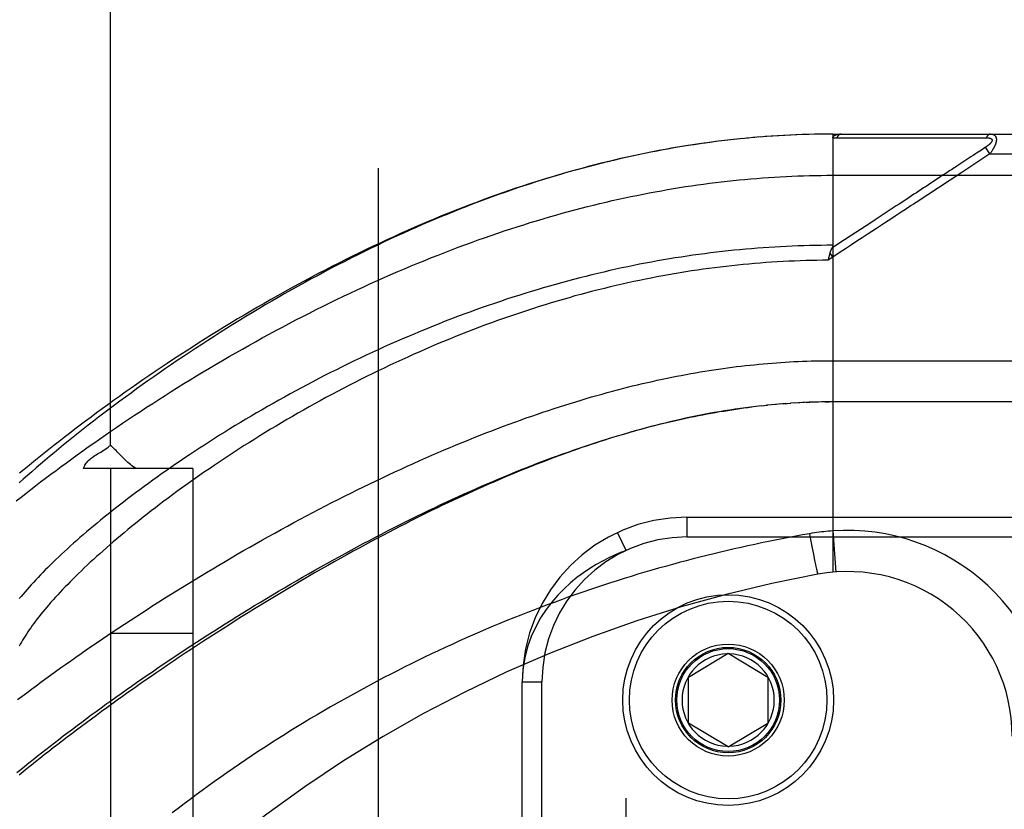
# Model space of a CAD drawing. Header units: inches. Extents: x 0 to 193, y 0 to 125.
# Tile 212 of 256: x 86.56 to 88.06, y 86.62 to 87.82. Entities that reach past the tile are written whole.
import ezdxf

# ---------------------------------------------------------------- set-up
doc = ezdxf.new("R2010")
doc.units = ezdxf.units.IN
doc.header["$LTSCALE"] = 10.635988
doc.header["$MEASUREMENT"] = 0
doc.linetypes.add('HIDDEN', pattern=[0.2, 0.1, -0.1])
for name, color, linetype in [('DEFAULT_2', 8, 'HIDDEN'), ('RIGHTHAND_DOOR_ASSEMBLY', 7, 'CONTINUOUS'), ('SUBPANEL', 7, 'CONTINUOUS')]:
    doc.layers.add(name, color=color, linetype=linetype)

msp = doc.modelspace()

# ---------------------------------------------------------------- linework, layer by layer
at = {"layer": 'DEFAULT_2', "color": 8, "linetype": 'HIDDEN'}
msp.add_line((87.1084, 89.7177), (87.1084, 32.6137), dxfattribs=at)
at = {"layer": 'RIGHTHAND_DOOR_ASSEMBLY', "color": 8, "linetype": 'HIDDEN'}
for p, q in [((87.6153, 87.6298), (87.6012, 87.6279)), ((87.6246, 87.631), (87.6107, 87.6292)), ((87.6338, 87.6321), (87.6201, 87.6305)), ((87.643, 87.6332), (87.6296, 87.6316)), ((87.6522, 87.6342), (87.639, 87.6328)), ((87.6614, 87.6351), (87.6485, 87.6338)), ((87.6705, 87.636), (87.6579, 87.6348)), ((87.6797, 87.6368), (87.6673, 87.6357)), ((87.6888, 87.6376), (87.6767, 87.6366)), ((87.698, 87.6383), (87.6861, 87.6374)), ((87.7071, 87.6389), (87.6954, 87.6381)), ((87.7162, 87.6395), (87.7048, 87.6388)), ((87.7253, 87.64), (87.7142, 87.6394)), ((87.7345, 87.6404), (87.7235, 87.6399)), ((87.7436, 87.6408), (87.7329, 87.6404)), ((87.7527, 87.6412), (87.7422, 87.6408)), ((87.7618, 87.6414), (87.7515, 87.6411)), ((87.7709, 87.6416), (87.7609, 87.6414)), ((87.7799, 87.6418), (87.7702, 87.6416)), ((87.789, 87.6419), (87.7795, 87.6418)), ((87.7981, 87.6419), (87.7889, 87.6419)), ((87.7981, 87.6419), (88.6719, 87.6419)), ((87.7981, 87.6419), (87.7981, 86.9772)), ((87.8041, 87.6362), (87.8282, 87.6362)), ((87.9968, 87.6363), (88.0005, 87.6363)), ((88.0005, 87.6363), (88.0039, 87.6363)), ((88.0039, 87.6363), (88.0071, 87.6363)), ((88.0071, 87.6363), (88.0118, 87.6363)), ((88.0118, 87.6363), (88.0148, 87.6364)), ((88.0148, 87.6364), (88.031, 87.6364)), ((87.6061, 87.6286), (87.5917, 87.6265)), ((88.0211, 87.6162), (88.016, 87.6128)), ((88.0236, 87.6178), (88.0211, 87.6162)), ((88.0298, 87.6219), (88.0236, 87.6178)), ((88.0364, 87.6119), (88.0298, 87.6219)), ((88.0075, 87.6073), (87.9861, 87.5932)), ((88.0364, 87.6119), (87.9938, 87.5838)), ((88.0112, 87.6097), (88.0075, 87.6073)), ((88.0364, 87.6119), (88.7019, 87.6119)), ((87.7981, 87.5794), (88.7019, 87.5794)), ((87.9598, 87.576), (87.9467, 87.5673)), ((87.8161, 87.4815), (87.7969, 87.4689)), ((87.7981, 87.4551), (87.7913, 87.4506)), ((87.7913, 87.4506), (87.792, 87.4537)), ((87.792, 87.4537), (87.7923, 87.4549)), ((87.7923, 87.4549), (87.7926, 87.4561)), ((87.7981, 87.4551), (87.794, 87.4614)), ((87.7916, 87.2981), (88.7019, 87.2982)), ((87.6899, 87.2297), (87.6814, 87.2287)), ((87.6874, 87.2294), (87.6933, 87.2301)), ((87.6899, 87.2297), (87.6993, 87.2307)), ((87.7197, 87.2325), (87.7111, 87.2318)), ((87.7268, 87.233), (87.717, 87.2323)), ((87.7228, 87.2328), (87.7287, 87.2332)), ((87.7268, 87.233), (87.7345, 87.2336)), ((87.7408, 87.234), (87.7338, 87.2335)), ((87.7479, 87.2344), (87.7404, 87.2339)), ((87.755, 87.2347), (87.7462, 87.2343)), ((87.7578, 87.2348), (87.7635, 87.235)), ((87.7766, 87.2354), (87.7693, 87.2352)), ((87.7838, 87.2355), (87.7751, 87.2354)), ((87.7866, 87.2356), (87.7924, 87.2356)), ((88.6719, 87.2356), (87.7981, 87.2356)), ((87.5769, 87.0607), (88.7031, 87.0607)), ((87.5769, 87.0607), (87.5769, 87.0307)), ((87.7628, 87.0356), (87.7649, 87.0244)), ((87.7981, 87.0399), (87.8026, 86.9775)), ((87.5769, 87.0307), (88.7331, 87.0307)), ((87.7649, 87.0244), (87.7669, 87.0136)), ((87.4844, 85.571), (87.4844, 87.0103)), ((87.7669, 87.0136), (87.7687, 87.0044)), ((87.7687, 87.0044), (87.77, 86.9979)), ((87.77, 86.9979), (87.771, 86.9928)), ((87.771, 86.9928), (87.7718, 86.9889)), ((87.7718, 86.9889), (87.7724, 86.9861)), ((87.7724, 86.9861), (87.773, 86.9836)), ((87.773, 86.9836), (87.7734, 86.9819)), ((87.7734, 86.9819), (87.7737, 86.9803)), ((87.7737, 86.9803), (87.774, 86.9794)), ((87.774, 86.9794), (87.7742, 86.9785)), ((87.7742, 86.9785), (87.7744, 86.9777)), ((87.7744, 86.9777), (87.7746, 86.977)), ((87.5794, 86.8182), (87.6394, 86.8542)), ((87.6394, 86.8542), (87.6994, 86.8182)), ((87.3269, 86.8107), (87.3569, 86.8107)), ((87.3269, 85.7707), (87.3269, 86.8107)), ((87.3569, 85.7707), (87.3569, 86.8107)), ((87.5794, 86.7482), (87.5794, 86.8182)), ((87.6994, 86.8182), (87.6994, 86.7482)), ((87.6394, 86.7121), (87.5794, 86.7482)), ((87.6394, 86.7121), (87.6994, 86.7482))]:
    msp.add_line(p, q, dxfattribs=at)
for points in [[(87.7981, 87.6361), (87.7981, 87.6362), (87.7981, 87.6364), (87.7981, 87.6365), (87.7982, 87.6367), (87.7982, 87.6368), (87.7982, 87.637), (87.7983, 87.6371), (87.7983, 87.6373), (87.7984, 87.6374), (87.7984, 87.6375), (87.7985, 87.6377), (87.7986, 87.6378), (87.7986, 87.6379), (87.7987, 87.6381), (87.7988, 87.6382), (87.7989, 87.6383), (87.799, 87.6385), (87.7991, 87.6386), (87.7992, 87.6387), (87.7993, 87.6388), (87.7995, 87.639), (87.7996, 87.6391), (87.7997, 87.6392), (87.7999, 87.6393), (87.8, 87.6394), (87.8002, 87.6395), (87.8004, 87.6397), (87.8006, 87.6398), (87.8007, 87.6399), (87.8009, 87.64), (87.8012, 87.6401), (87.8014, 87.6402), (87.8016, 87.6403), (87.8018, 87.6404), (87.8021, 87.6405), (87.8024, 87.6406), (87.8026, 87.6407), (87.8029, 87.6408), (87.8032, 87.6409), (87.8035, 87.641), (87.8039, 87.6411), (87.8042, 87.6412), (87.8046, 87.6413), (87.805, 87.6414), (87.8053, 87.6414), (87.8058, 87.6415), (87.8062, 87.6416), (87.8066, 87.6416), (87.8071, 87.6417), (87.8076, 87.6417), (87.8081, 87.6418), (87.8086, 87.6418), (87.8091, 87.6419), (87.8097, 87.6419), (87.8102, 87.6419), (87.8108, 87.6419)], [(87.7981, 87.6361), (87.7991, 87.6361), (87.8001, 87.6362), (87.8011, 87.6362), (87.8021, 87.6362), (87.8031, 87.6362), (87.8041, 87.6362)], [(87.8108, 87.6419), (87.8106, 87.6419), (87.8104, 87.6419), (87.8102, 87.6419), (87.8099, 87.6418), (87.8097, 87.6418), (87.8095, 87.6417), (87.8093, 87.6416), (87.809, 87.6416), (87.8088, 87.6415), (87.8086, 87.6414), (87.8084, 87.6413), (87.8082, 87.6412), (87.808, 87.641), (87.8077, 87.6409), (87.8075, 87.6407), (87.8073, 87.6406), (87.8071, 87.6404), (87.8069, 87.6402), (87.8067, 87.64), (87.8065, 87.6399), (87.8063, 87.6396), (87.8061, 87.6394), (87.8059, 87.6392), (87.8058, 87.639), (87.8056, 87.6387), (87.8054, 87.6385), (87.8052, 87.6382), (87.8051, 87.638), (87.8049, 87.6377), (87.8047, 87.6374), (87.8046, 87.6371), (87.8044, 87.6368), (87.8043, 87.6365), (87.8041, 87.6362)], [(87.8282, 87.6362), (87.8335, 87.6362), (87.8387, 87.6362), (87.8437, 87.6362), (87.8486, 87.6362), (87.8534, 87.6362), (87.8582, 87.6362), (87.8628, 87.6362), (87.8672, 87.6362), (87.8715, 87.6362), (87.8756, 87.6362), (87.8795, 87.6362), (87.8834, 87.6362), (87.8873, 87.6362), (87.891, 87.6362), (87.8948, 87.6363), (87.8986, 87.6363), (87.9101, 87.6363)], [(87.9101, 87.6363), (87.9138, 87.6363), (87.9175, 87.6363), (87.921, 87.6363), (87.9244, 87.6363), (87.9277, 87.6363), (87.9308, 87.6363), (87.9393, 87.6363)], [(87.9393, 87.6363), (87.942, 87.6363), (87.9446, 87.6363), (87.9472, 87.6363), (87.9498, 87.6363), (87.9524, 87.6363), (87.9575, 87.6363)], [(87.9575, 87.6363), (87.9601, 87.6363), (87.9626, 87.6363), (87.9678, 87.6363)], [(87.9678, 87.6363), (87.9704, 87.6363), (87.973, 87.6363), (87.9756, 87.6363), (87.9905, 87.6363)], [(87.9905, 87.6363), (87.9927, 87.6363), (87.9968, 87.6363)], [(88.031, 87.6364), (88.0314, 87.6364), (88.0319, 87.6364), (88.0323, 87.6364), (88.0327, 87.6364), (88.033, 87.6364), (88.0334, 87.6363), (88.0337, 87.6363), (88.034, 87.6363), (88.0343, 87.6362), (88.0346, 87.6362), (88.0349, 87.6361), (88.0352, 87.6361), (88.0355, 87.636), (88.0357, 87.636), (88.0359, 87.6359), (88.0362, 87.6359), (88.0364, 87.6358), (88.0366, 87.6358), (88.0368, 87.6357), (88.037, 87.6356), (88.0372, 87.6356), (88.0373, 87.6355), (88.0375, 87.6354), (88.0377, 87.6353), (88.0378, 87.6353), (88.038, 87.6352), (88.0381, 87.6351), (88.0382, 87.635), (88.0384, 87.6349), (88.0385, 87.6349), (88.0386, 87.6348), (88.0387, 87.6347), (88.0388, 87.6346), (88.0389, 87.6345), (88.039, 87.6344), (88.0391, 87.6343), (88.0392, 87.6342), (88.0392, 87.6341), (88.0393, 87.634), (88.0394, 87.6339), (88.0394, 87.6338), (88.0395, 87.6337), (88.0395, 87.6336), (88.0396, 87.6335), (88.0396, 87.6334), (88.0396, 87.6333), (88.0397, 87.6331), (88.0397, 87.633), (88.0397, 87.6329), (88.0397, 87.6328), (88.0397, 87.6327), (88.0397, 87.6325), (88.0397, 87.6324), (88.0397, 87.6323), (88.0397, 87.6321), (88.0397, 87.632), (88.0397, 87.6319), (88.0396, 87.6317), (88.0396, 87.6316), (88.0396, 87.6314), (88.0395, 87.6313), (88.0395, 87.6312), (88.0394, 87.631), (88.0393, 87.6309), (88.0393, 87.6307), (88.0392, 87.6305), (88.0391, 87.6304), (88.039, 87.6302), (88.0389, 87.6301), (88.0388, 87.6299), (88.0387, 87.6297), (88.0386, 87.6296), (88.0385, 87.6294), (88.0383, 87.6292), (88.0382, 87.629), (88.0381, 87.6288), (88.0379, 87.6287), (88.0378, 87.6285), (88.0376, 87.6283), (88.0374, 87.6281), (88.0372, 87.6279), (88.0371, 87.6277), (88.0369, 87.6275), (88.0367, 87.6273), (88.0364, 87.6271), (88.0362, 87.6268), (88.036, 87.6266), (88.0357, 87.6264), (88.0355, 87.6262), (88.0352, 87.6259), (88.0349, 87.6257), (88.0346, 87.6254), (88.0343, 87.6252), (88.034, 87.6249), (88.0337, 87.6246), (88.0333, 87.6244), (88.0329, 87.6241), (88.0325, 87.6238), (88.0321, 87.6235), (88.0317, 87.6232), (88.0313, 87.6229), (88.0308, 87.6226), (88.0303, 87.6222), (88.0298, 87.6219)], [(88.0376, 87.6419), (88.0374, 87.6419), (88.0372, 87.6419), (88.037, 87.6419), (88.0367, 87.6418), (88.0365, 87.6418), (88.0363, 87.6417), (88.0361, 87.6417), (88.0359, 87.6416), (88.0356, 87.6415), (88.0354, 87.6414), (88.0352, 87.6413), (88.035, 87.6412), (88.0348, 87.6411), (88.0346, 87.6409), (88.0344, 87.6408), (88.0342, 87.6406), (88.034, 87.6405), (88.0338, 87.6403), (88.0336, 87.6401), (88.0334, 87.6399), (88.0332, 87.6397), (88.033, 87.6395), (88.0328, 87.6393), (88.0326, 87.6391), (88.0324, 87.6388), (88.0323, 87.6386), (88.0321, 87.6384), (88.0319, 87.6381), (88.0318, 87.6378), (88.0316, 87.6376), (88.0314, 87.6373), (88.0313, 87.637), (88.0311, 87.6367), (88.031, 87.6364)], [(88.0376, 87.6419), (88.0381, 87.6419), (88.0385, 87.6419), (88.0389, 87.6418), (88.0393, 87.6418), (88.0396, 87.6418), (88.04, 87.6417), (88.0403, 87.6416), (88.0407, 87.6415), (88.041, 87.6415), (88.0413, 87.6414), (88.0415, 87.6413), (88.0418, 87.6412), (88.0421, 87.6411), (88.0423, 87.6409), (88.0425, 87.6408), (88.0428, 87.6407), (88.043, 87.6406), (88.0432, 87.6404), (88.0434, 87.6403), (88.0436, 87.6402), (88.0438, 87.64), (88.0439, 87.6399), (88.0441, 87.6397), (88.0443, 87.6395), (88.0444, 87.6394), (88.0446, 87.6392), (88.0447, 87.639), (88.0448, 87.6389), (88.045, 87.6387), (88.0451, 87.6385), (88.0452, 87.6383), (88.0453, 87.6381), (88.0454, 87.6379), (88.0455, 87.6378), (88.0456, 87.6376), (88.0457, 87.6374), (88.0457, 87.6371), (88.0458, 87.6369), (88.0459, 87.6367), (88.046, 87.6365), (88.046, 87.6363), (88.0461, 87.6361), (88.0461, 87.6358), (88.0462, 87.6356), (88.0462, 87.6354), (88.0462, 87.6351), (88.0463, 87.6349), (88.0463, 87.6346), (88.0463, 87.6344), (88.0463, 87.6341), (88.0463, 87.6339), (88.0463, 87.6336), (88.0463, 87.6333), (88.0463, 87.6331), (88.0463, 87.6328), (88.0463, 87.6325), (88.0462, 87.6322), (88.0462, 87.6319), (88.0462, 87.6316), (88.0461, 87.6313), (88.0461, 87.631), (88.046, 87.6307), (88.046, 87.6304), (88.0459, 87.6301), (88.0458, 87.6298), (88.0458, 87.6295), (88.0457, 87.6291), (88.0456, 87.6288), (88.0455, 87.6285), (88.0454, 87.6281), (88.0453, 87.6278), (88.0452, 87.6274), (88.0451, 87.6271), (88.0449, 87.6267), (88.0448, 87.6263), (88.0447, 87.626), (88.0445, 87.6256), (88.0444, 87.6252), (88.0442, 87.6248), (88.044, 87.6244), (88.0438, 87.624), (88.0437, 87.6236), (88.0435, 87.6232), (88.0432, 87.6227), (88.043, 87.6223), (88.0428, 87.6219), (88.0426, 87.6214), (88.0423, 87.6209), (88.0421, 87.6205), (88.0418, 87.62), (88.0415, 87.6195), (88.0412, 87.619), (88.0409, 87.6185), (88.0406, 87.6179), (88.0403, 87.6174), (88.0399, 87.6169), (88.0395, 87.6163), (88.0391, 87.6157), (88.0387, 87.6151), (88.0383, 87.6145), (88.0379, 87.6138), (88.0374, 87.6132), (88.0369, 87.6126), (88.0364, 87.6119)], [(87.5968, 87.6273), (87.5876, 87.6259), (87.5783, 87.6245), (87.569, 87.623), (87.5596, 87.6214), (87.5503, 87.6198), (87.5409, 87.6181), (87.5315, 87.6163), (87.5221, 87.6145), (87.5127, 87.6126), (87.5033, 87.6106), (87.4938, 87.6086), (87.4843, 87.6065), (87.4748, 87.6043), (87.4653, 87.6021), (87.4557, 87.5998), (87.4462, 87.5974), (87.4366, 87.595), (87.4269, 87.5924), (87.4173, 87.5899), (87.4076, 87.5872), (87.3979, 87.5845), (87.3882, 87.5817), (87.3785, 87.5788), (87.3687, 87.5759), (87.3589, 87.5729), (87.3491, 87.5698), (87.3393, 87.5666), (87.3296, 87.5634), (87.3199, 87.5602), (87.3102, 87.5569), (87.3005, 87.5535), (87.2908, 87.5501), (87.2812, 87.5466), (87.2716, 87.5431), (87.262, 87.5395), (87.2525, 87.5359), (87.2429, 87.5322), (87.2333, 87.5284), (87.2237, 87.5246), (87.2141, 87.5207), (87.2046, 87.5168), (87.195, 87.5128), (87.1854, 87.5087), (87.1758, 87.5046), (87.1661, 87.5004), (87.1565, 87.4961), (87.1468, 87.4918), (87.1371, 87.4874), (87.1273, 87.4828), (87.1175, 87.4783), (87.1077, 87.4736), (87.0977, 87.4688), (87.0878, 87.4639), (87.0777, 87.459), (87.0677, 87.454), (87.0576, 87.4488), (87.0474, 87.4436), (87.0373, 87.4384), (87.0272, 87.433), (87.0171, 87.4276), (87.0069, 87.4222), (86.9969, 87.4167), (86.9868, 87.4111), (86.9768, 87.4055), (86.9668, 87.3999), (86.9568, 87.3942), (86.9469, 87.3884), (86.937, 87.3827), (86.9271, 87.3768), (86.9173, 87.371), (86.9075, 87.3651), (86.8978, 87.3591), (86.8881, 87.3532), (86.8785, 87.3472), (86.8689, 87.3411), (86.8594, 87.3351), (86.85, 87.329), (86.8406, 87.3229), (86.8312, 87.3168), (86.822, 87.3107), (86.8128, 87.3046), (86.8036, 87.2984), (86.7946, 87.2922), (86.7856, 87.2861), (86.7767, 87.2799), (86.7679, 87.2737), (86.7591, 87.2676), (86.7505, 87.2614), (86.7419, 87.2552), (86.7334, 87.249), (86.7249, 87.2429), (86.7166, 87.2367), (86.7084, 87.2306), (86.7002, 87.2245), (86.6921, 87.2184), (86.6842, 87.2123), (86.6763, 87.2062), (86.6685, 87.2002), (86.6608, 87.1941), (86.6532, 87.1881), (86.6457, 87.1821), (86.6383, 87.1762), (86.631, 87.1703), (86.6238, 87.1644), (86.6167, 87.1585), (86.6097, 87.1527), (86.6028, 87.1469), (86.596, 87.1411), (86.5893, 87.1354), (86.5827, 87.1297), (86.5762, 87.124), (86.5698, 87.1184), (86.5635, 87.1128)], [(87.5917, 87.6265), (87.5822, 87.6251), (87.5726, 87.6236), (87.5631, 87.622), (87.5535, 87.6204), (87.5439, 87.6186), (87.5343, 87.6169), (87.5247, 87.615), (87.515, 87.6131), (87.5054, 87.6111), (87.4957, 87.609), (87.486, 87.6069), (87.4762, 87.6047), (87.4665, 87.6024), (87.4567, 87.6001), (87.4469, 87.5977), (87.4371, 87.5952), (87.4272, 87.5927), (87.4174, 87.59), (87.4075, 87.5873), (87.3975, 87.5846), (87.3876, 87.5817), (87.3776, 87.5788), (87.3676, 87.5758), (87.3576, 87.5727), (87.3476, 87.5696), (87.3375, 87.5664), (87.3274, 87.5631), (87.3173, 87.5597), (87.3072, 87.5563), (87.297, 87.5527), (87.2868, 87.5491), (87.2767, 87.5455), (87.2664, 87.5417), (87.2562, 87.5379), (87.2459, 87.534), (87.2356, 87.5301), (87.2254, 87.526), (87.215, 87.5219), (87.2047, 87.5177), (87.1944, 87.5134), (87.184, 87.5091), (87.1736, 87.5047), (87.1632, 87.5002), (87.1529, 87.4956), (87.1425, 87.491), (87.132, 87.4863), (87.1216, 87.4815), (87.1112, 87.4767), (87.1008, 87.4718), (87.0904, 87.4668), (87.0799, 87.4618), (87.0695, 87.4567), (87.0591, 87.4515), (87.0487, 87.4463), (87.0383, 87.441), (87.028, 87.4357), (87.0176, 87.4302), (87.0073, 87.4248), (86.9969, 87.4193), (86.9866, 87.4137), (86.9763, 87.4081), (86.9661, 87.4024), (86.9559, 87.3967), (86.9457, 87.3909), (86.9355, 87.3851), (86.9254, 87.3793), (86.9153, 87.3734), (86.9052, 87.3674), (86.8952, 87.3615), (86.8852, 87.3555), (86.8753, 87.3494), (86.8654, 87.3434), (86.8556, 87.3373), (86.8458, 87.3312), (86.8361, 87.325), (86.8265, 87.3189), (86.8169, 87.3127), (86.8073, 87.3065), (86.7978, 87.3003), (86.7884, 87.294), (86.7791, 87.2878), (86.7698, 87.2815), (86.7606, 87.2753), (86.7515, 87.269), (86.7424, 87.2627), (86.7334, 87.2565), (86.7245, 87.2502), (86.7157, 87.2439), (86.707, 87.2377), (86.6983, 87.2314), (86.6897, 87.2252), (86.6812, 87.2189), (86.6728, 87.2127), (86.6645, 87.2065), (86.6562, 87.2003), (86.6481, 87.1941), (86.64, 87.1879), (86.632, 87.1818), (86.6242, 87.1756), (86.6164, 87.1695), (86.6087, 87.1634), (86.601, 87.1574), (86.5935, 87.1513), (86.5861, 87.1453), (86.5788, 87.1393), (86.5715, 87.1333), (86.5644, 87.1274)], [(88.016, 87.6128), (88.0145, 87.6118), (88.0112, 87.6097)], [(87.9861, 87.5932), (87.9841, 87.5919), (87.9821, 87.5906), (87.9801, 87.5893), (87.9781, 87.5879), (87.9759, 87.5865), (87.9736, 87.585), (87.9712, 87.5834), (87.9686, 87.5817), (87.9658, 87.5799), (87.9598, 87.576)], [(86.5594, 87.0854), (86.5666, 87.0911), (86.5739, 87.0968), (86.5812, 87.1026), (86.5887, 87.1083), (86.5963, 87.1141), (86.6039, 87.1199), (86.6117, 87.1258), (86.6196, 87.1316), (86.6275, 87.1375), (86.6355, 87.1434), (86.6437, 87.1494), (86.6519, 87.1553), (86.6602, 87.1613), (86.6686, 87.1672), (86.6771, 87.1732), (86.6856, 87.1792), (86.6943, 87.1852), (86.703, 87.1912), (86.7118, 87.1973), (86.7207, 87.2033), (86.7297, 87.2093), (86.7388, 87.2153), (86.7479, 87.2213), (86.7571, 87.2274), (86.7663, 87.2334), (86.7757, 87.2394), (86.7851, 87.2454), (86.7945, 87.2513), (86.8041, 87.2573), (86.8137, 87.2633), (86.8233, 87.2692), (86.833, 87.2751), (86.8428, 87.281), (86.8526, 87.2869), (86.8624, 87.2927), (86.8723, 87.2985), (86.8823, 87.3043), (86.8923, 87.31), (86.9023, 87.3157), (86.9124, 87.3214), (86.9225, 87.327), (86.9326, 87.3326), (86.9428, 87.3382), (86.953, 87.3437), (86.9632, 87.3491), (86.9734, 87.3545), (86.9836, 87.3599), (86.9939, 87.3652), (87.0042, 87.3705), (87.0145, 87.3757), (87.0248, 87.3808), (87.0351, 87.3859), (87.0454, 87.3909), (87.0557, 87.3959), (87.066, 87.4008), (87.0764, 87.4056), (87.0867, 87.4104), (87.097, 87.4151), (87.1073, 87.4198), (87.1176, 87.4243), (87.1278, 87.4289), (87.1381, 87.4333), (87.1484, 87.4377), (87.1586, 87.442), (87.1688, 87.4462), (87.179, 87.4504), (87.1892, 87.4545), (87.1994, 87.4585), (87.2095, 87.4625), (87.2196, 87.4664), (87.2297, 87.4702), (87.2398, 87.474), (87.2498, 87.4777), (87.2599, 87.4813), (87.2699, 87.4848), (87.2798, 87.4883), (87.2898, 87.4917), (87.2997, 87.495), (87.3095, 87.4982), (87.3194, 87.5014), (87.3292, 87.5045), (87.339, 87.5076), (87.3488, 87.5106), (87.3585, 87.5135), (87.3682, 87.5163), (87.3779, 87.5191), (87.3875, 87.5218), (87.3971, 87.5244), (87.4067, 87.527), (87.4163, 87.5295), (87.4258, 87.5319), (87.4353, 87.5343), (87.4448, 87.5366), (87.4542, 87.5388), (87.4636, 87.541), (87.473, 87.5431), (87.4824, 87.5451), (87.4917, 87.5471), (87.501, 87.549), (87.5103, 87.5509), (87.5196, 87.5527), (87.5288, 87.5544), (87.538, 87.5561), (87.5472, 87.5577), (87.5564, 87.5592), (87.5655, 87.5607), (87.5746, 87.5622), (87.5837, 87.5635), (87.5928, 87.5648), (87.6019, 87.5661), (87.6109, 87.5673), (87.62, 87.5684), (87.629, 87.5695), (87.638, 87.5705), (87.647, 87.5715), (87.6559, 87.5724), (87.6649, 87.5733), (87.6738, 87.5741), (87.6827, 87.5748), (87.6917, 87.5755), (87.7006, 87.5761), (87.7095, 87.5767), (87.7184, 87.5772), (87.7272, 87.5777), (87.7361, 87.5781)], [(87.7361, 87.5781), (87.745, 87.5784), (87.7538, 87.5787), (87.7627, 87.579), (87.7716, 87.5792), (87.7804, 87.5793), (87.7893, 87.5794), (87.7981, 87.5794)], [(87.9938, 87.5838), (87.9244, 87.5381), (87.9208, 87.5358), (87.9172, 87.5334), (87.9135, 87.531), (87.9098, 87.5285), (87.9058, 87.526), (87.9017, 87.5233), (87.8974, 87.5204), (87.8927, 87.5173), (87.8877, 87.5141), (87.8824, 87.5106), (87.8768, 87.5068), (87.8707, 87.5029), (87.8643, 87.4987), (87.8575, 87.4942), (87.8504, 87.4895), (87.8428, 87.4845), (87.8348, 87.4793), (87.8263, 87.4737), (87.8174, 87.4678), (87.808, 87.4616), (87.7981, 87.4551)], [(87.9467, 87.5673), (87.9431, 87.565), (87.9396, 87.5626), (87.9359, 87.5602), (87.9322, 87.5578), (87.9285, 87.5554), (87.9249, 87.553), (87.9212, 87.5506), (87.9176, 87.5482), (87.9139, 87.5458), (87.9103, 87.5434), (87.9065, 87.5409), (87.9027, 87.5384), (87.8986, 87.5357), (87.8944, 87.533), (87.8899, 87.53), (87.8851, 87.5268)], [(87.8851, 87.5268), (87.8744, 87.5198), (87.8686, 87.516), (87.8623, 87.5119), (87.8556, 87.5075)], [(87.8556, 87.5075), (87.8333, 87.4928), (87.8161, 87.4815)], [(87.7981, 87.4732), (87.7893, 87.4732), (87.7806, 87.4731), (87.7718, 87.473), (87.763, 87.4728), (87.7542, 87.4726), (87.7454, 87.4723), (87.7366, 87.472), (87.7278, 87.4716), (87.719, 87.4711), (87.7102, 87.4706), (87.7013, 87.4701), (87.6925, 87.4695), (87.6837, 87.4688), (87.6748, 87.4681), (87.666, 87.4674), (87.6571, 87.4665), (87.6483, 87.4657), (87.6394, 87.4648), (87.6305, 87.4638), (87.6216, 87.4628), (87.6127, 87.4617), (87.6038, 87.4605), (87.5949, 87.4593), (87.586, 87.4581), (87.577, 87.4568), (87.5681, 87.4554), (87.5591, 87.454), (87.5502, 87.4526), (87.5412, 87.451), (87.5322, 87.4495), (87.5232, 87.4478), (87.5142, 87.4461), (87.5051, 87.4444), (87.4961, 87.4426), (87.487, 87.4407), (87.478, 87.4388), (87.4689, 87.4368), (87.4598, 87.4348), (87.4507, 87.4327), (87.4415, 87.4306), (87.4324, 87.4284), (87.4233, 87.4261), (87.4141, 87.4238), (87.4049, 87.4214), (87.3957, 87.419), (87.3865, 87.4165), (87.3773, 87.4139), (87.3681, 87.4113), (87.3589, 87.4086), (87.3496, 87.4059), (87.3404, 87.4031), (87.3311, 87.4002), (87.3219, 87.3973), (87.3126, 87.3944), (87.3033, 87.3913), (87.294, 87.3882), (87.2847, 87.3851), (87.2754, 87.3819), (87.2661, 87.3786), (87.2568, 87.3753), (87.2475, 87.3719), (87.2382, 87.3685), (87.2288, 87.365), (87.2195, 87.3615), (87.2102, 87.3579), (87.2009, 87.3542), (87.1916, 87.3505), (87.1823, 87.3467), (87.173, 87.3429), (87.1638, 87.3391), (87.1545, 87.3351), (87.1453, 87.3312), (87.1361, 87.3271), (87.1268, 87.3231), (87.1177, 87.319), (87.1085, 87.3148), (87.0993, 87.3106), (87.0902, 87.3064), (87.0811, 87.3021), (87.0721, 87.2977), (87.063, 87.2934), (87.054, 87.2889), (87.045, 87.2845), (87.0361, 87.28), (87.0272, 87.2755), (87.0183, 87.2709), (87.0095, 87.2663), (87.0008, 87.2617), (86.992, 87.2571), (86.9833, 87.2524), (86.9747, 87.2477), (86.9661, 87.2429), (86.9576, 87.2382), (86.9491, 87.2334), (86.9407, 87.2286), (86.9323, 87.2238), (86.924, 87.219), (86.9158, 87.2142), (86.9076, 87.2093), (86.8995, 87.2044), (86.8915, 87.1996), (86.8835, 87.1947), (86.8756, 87.1898), (86.8678, 87.1849), (86.86, 87.18), (86.8523, 87.1751), (86.8447, 87.1702), (86.8372, 87.1653), (86.8297, 87.1604), (86.8223, 87.1555), (86.8151, 87.1506), (86.8078, 87.1458), (86.8007, 87.1409), (86.7937, 87.136), (86.7867, 87.1312), (86.7798, 87.1264), (86.773, 87.1216), (86.7663, 87.1167), (86.7597, 87.112), (86.7532, 87.1072), (86.7467, 87.1024), (86.7404, 87.0977), (86.7341, 87.093), (86.728, 87.0883), (86.7219, 87.0837), (86.7159, 87.079), (86.71, 87.0744), (86.7042, 87.0698), (86.6985, 87.0653), (86.6928, 87.0607), (86.6873, 87.0562), (86.6819, 87.0517), (86.6765, 87.0473), (86.6712, 87.0429), (86.6661, 87.0385), (86.661, 87.0341), (86.656, 87.0298), (86.6511, 87.0255), (86.6463, 87.0213), (86.6416, 87.0171), (86.637, 87.0129), (86.6325, 87.0087), (86.6281, 87.0046), (86.6237, 87.0005), (86.6195, 86.9965), (86.6154, 86.9925), (86.6113, 86.9885), (86.6073, 86.9846), (86.6034, 86.9807), (86.5997, 86.9769), (86.596, 86.973), (86.5924, 86.9693), (86.5888, 86.9655), (86.5854, 86.9618), (86.5821, 86.9582), (86.5788, 86.9546), (86.5757, 86.951), (86.5726, 86.9474), (86.5696, 86.9439), (86.5667, 86.9405), (86.5639, 86.9371)], [(87.794, 87.4614), (87.7942, 87.462), (87.7944, 87.4625), (87.7946, 87.4631), (87.7947, 87.4637), (87.7949, 87.4642), (87.7951, 87.4648), (87.7953, 87.4653), (87.7955, 87.4659), (87.7958, 87.4664), (87.796, 87.4669), (87.7962, 87.4674), (87.7964, 87.4679), (87.7967, 87.4684)], [(87.7981, 87.4732), (87.7981, 87.473), (87.7981, 87.4728), (87.7981, 87.4726), (87.7981, 87.4724), (87.798, 87.4722), (87.798, 87.472), (87.798, 87.4718), (87.7979, 87.4715), (87.7979, 87.4713), (87.7978, 87.4711), (87.7977, 87.4709), (87.7977, 87.4707), (87.7976, 87.4705), (87.7975, 87.4702), (87.7974, 87.47), (87.7973, 87.4698), (87.7972, 87.4696), (87.7971, 87.4693), (87.797, 87.4691), (87.7967, 87.4684)], [(87.7913, 87.4506), (87.7827, 87.4505), (87.7741, 87.4504), (87.7655, 87.4502), (87.757, 87.45), (87.7484, 87.4497), (87.7398, 87.4494), (87.7312, 87.449), (87.7226, 87.4486), (87.7139, 87.4481), (87.7053, 87.4475), (87.6967, 87.4469), (87.6881, 87.4463), (87.6795, 87.4456), (87.6708, 87.4448), (87.6622, 87.444), (87.6535, 87.4432), (87.6449, 87.4422), (87.6362, 87.4413), (87.6275, 87.4402), (87.6188, 87.4391), (87.6101, 87.438), (87.6014, 87.4368), (87.5927, 87.4356), (87.584, 87.4343), (87.5752, 87.4329), (87.5665, 87.4315), (87.5577, 87.43), (87.549, 87.4285), (87.5402, 87.4269), (87.5314, 87.4253), (87.5226, 87.4236), (87.5138, 87.4218), (87.5049, 87.42), (87.4961, 87.4181), (87.4872, 87.4162), (87.4784, 87.4142), (87.4695, 87.4122), (87.4606, 87.4101), (87.4517, 87.4079), (87.4428, 87.4057), (87.4338, 87.4034), (87.4249, 87.4011), (87.416, 87.3987), (87.407, 87.3963), (87.398, 87.3937), (87.389, 87.3912), (87.38, 87.3885), (87.371, 87.3858), (87.362, 87.3831), (87.3529, 87.3803), (87.3439, 87.3774), (87.3349, 87.3745), (87.3258, 87.3715), (87.3167, 87.3684), (87.3077, 87.3653), (87.2986, 87.3622), (87.2895, 87.3589), (87.2804, 87.3557), (87.2713, 87.3523), (87.2622, 87.3489), (87.2531, 87.3455), (87.244, 87.3419), (87.2349, 87.3384), (87.2258, 87.3347), (87.2167, 87.331), (87.2077, 87.3273), (87.1986, 87.3235), (87.1895, 87.3197), (87.1804, 87.3158), (87.1714, 87.3118), (87.1623, 87.3078), (87.1533, 87.3037), (87.1443, 87.2996), (87.1353, 87.2955), (87.1263, 87.2913), (87.1174, 87.287), (87.1084, 87.2827), (87.0995, 87.2784), (87.0906, 87.274), (87.0817, 87.2695), (87.0729, 87.2651), (87.0641, 87.2606), (87.0553, 87.256), (87.0466, 87.2514), (87.0379, 87.2468), (87.0292, 87.2421), (87.0206, 87.2374), (87.012, 87.2327), (87.0035, 87.228), (86.995, 87.2232), (86.9866, 87.2184), (86.9782, 87.2136), (86.9699, 87.2087), (86.9616, 87.2038), (86.9534, 87.1989), (86.9452, 87.194), (86.9371, 87.1891), (86.929, 87.1842), (86.9211, 87.1792), (86.9131, 87.1742), (86.9053, 87.1693), (86.8975, 87.1643), (86.8898, 87.1593), (86.8821, 87.1543), (86.8746, 87.1493), (86.8671, 87.1443), (86.8596, 87.1393), (86.8523, 87.1343), (86.845, 87.1293), (86.8378, 87.1243), (86.8307, 87.1194), (86.8237, 87.1144), (86.8167, 87.1094), (86.8099, 87.1045), (86.8031, 87.0995), (86.7964, 87.0946), (86.7898, 87.0897), (86.7833, 87.0848), (86.7768, 87.08), (86.7705, 87.0751), (86.7642, 87.0703), (86.758, 87.0655), (86.752, 87.0607), (86.746, 87.0559), (86.7401, 87.0512), (86.7342, 87.0464), (86.7285, 87.0418), (86.7229, 87.0371), (86.7174, 87.0325), (86.7119, 87.0279), (86.7065, 87.0233), (86.7013, 87.0187), (86.6961, 87.0142), (86.691, 87.0098), (86.686, 87.0053), (86.6812, 87.0009), (86.6763, 86.9965), (86.6716, 86.9922), (86.667, 86.9879), (86.6625, 86.9836), (86.6581, 86.9794), (86.6537, 86.9752), (86.6495, 86.971), (86.6453, 86.9669), (86.6413, 86.9628), (86.6373, 86.9588), (86.6334, 86.9548), (86.6296, 86.9508), (86.6259, 86.9469), (86.6223, 86.943), (86.6188, 86.9392), (86.6154, 86.9354), (86.612, 86.9316), (86.6088, 86.9279), (86.6056, 86.9242), (86.6025, 86.9206), (86.5996, 86.917), (86.5967, 86.9134), (86.5939, 86.9099), (86.5912, 86.9064), (86.5885, 86.903), (86.586, 86.8996), (86.5835, 86.8963), (86.5812, 86.893), (86.5789, 86.8897), (86.5767, 86.8865), (86.5746, 86.8833), (86.5726, 86.8802), (86.5706, 86.8771), (86.5688, 86.8741), (86.567, 86.8711), (86.5653, 86.8681), (86.5638, 86.8652)], [(87.7926, 87.4561), (87.7929, 87.4573), (87.793, 87.4579), (87.7932, 87.4585), (87.7934, 87.4591), (87.7935, 87.4597), (87.7937, 87.4602), (87.7938, 87.4608), (87.794, 87.4614)], [(86.5612, 86.784), (86.5681, 86.7892), (86.5752, 86.7944), (86.5822, 86.7997), (86.5894, 86.805), (86.5967, 86.8103), (86.604, 86.8157), (86.6114, 86.8211), (86.619, 86.8265), (86.6265, 86.8319), (86.6342, 86.8374), (86.6419, 86.8428), (86.6498, 86.8483), (86.6576, 86.8538), (86.6656, 86.8593), (86.6737, 86.8649), (86.6818, 86.8704), (86.69, 86.876), (86.6982, 86.8816), (86.7065, 86.8872), (86.7149, 86.8928), (86.7234, 86.8984), (86.7319, 86.904), (86.7405, 86.9096), (86.7492, 86.9152), (86.7579, 86.9208), (86.7667, 86.9265), (86.7755, 86.9321), (86.7844, 86.9377), (86.7933, 86.9433), (86.8023, 86.949), (86.8114, 86.9546), (86.8205, 86.9602), (86.8296, 86.9658), (86.8388, 86.9713), (86.848, 86.9769), (86.8573, 86.9825), (86.8666, 86.988), (86.876, 86.9935), (86.8853, 86.999), (86.8947, 87.0045), (86.9042, 87.0099), (86.9137, 87.0153), (86.9232, 87.0207), (86.9327, 87.0261), (86.9422, 87.0314), (86.9518, 87.0367), (86.9614, 87.042), (86.9709, 87.0472), (86.9805, 87.0524), (86.9901, 87.0576), (86.9998, 87.0627), (87.0094, 87.0678), (87.019, 87.0728), (87.0286, 87.0778), (87.0382, 87.0828), (87.0479, 87.0877), (87.0575, 87.0925), (87.0671, 87.0973), (87.0766, 87.1021), (87.0862, 87.1068), (87.0958, 87.1114), (87.1053, 87.116), (87.1148, 87.1206), (87.1243, 87.125), (87.1338, 87.1295), (87.1432, 87.1338), (87.1526, 87.1381), (87.162, 87.1424), (87.1714, 87.1465), (87.1807, 87.1507), (87.19, 87.1547), (87.1992, 87.1587), (87.2084, 87.1627), (87.2176, 87.1666), (87.2268, 87.1704), (87.2359, 87.1741), (87.2449, 87.1778), (87.2539, 87.1814), (87.2629, 87.185), (87.2718, 87.1885), (87.2807, 87.1919), (87.2895, 87.1953), (87.2983, 87.1986), (87.307, 87.2018), (87.3157, 87.205), (87.3244, 87.2081), (87.333, 87.2112), (87.3415, 87.2142), (87.35, 87.2171), (87.3584, 87.22), (87.3668, 87.2228), (87.3752, 87.2255), (87.3835, 87.2282), (87.3917, 87.2309), (87.3999, 87.2334), (87.4081, 87.2359), (87.4162, 87.2384), (87.4242, 87.2408), (87.4322, 87.2431), (87.4402, 87.2454), (87.4481, 87.2476), (87.4559, 87.2498), (87.4637, 87.2519), (87.4715, 87.2539), (87.4792, 87.2559), (87.4868, 87.2579), (87.4945, 87.2598), (87.502, 87.2616), (87.5096, 87.2634), (87.5171, 87.2651), (87.5245, 87.2668), (87.5319, 87.2684), (87.5393, 87.27), (87.5466, 87.2716), (87.5539, 87.273), (87.5611, 87.2745), (87.5683, 87.2759), (87.5755, 87.2772), (87.5826, 87.2785), (87.5897, 87.2798), (87.5968, 87.281), (87.6038, 87.2821), (87.6108, 87.2833), (87.6178, 87.2843), (87.6248, 87.2854), (87.6317, 87.2864), (87.6385, 87.2873), (87.6454, 87.2882)], [(87.6454, 87.2882), (87.6522, 87.2891), (87.659, 87.2899), (87.6658, 87.2907), (87.6726, 87.2914), (87.6793, 87.2921), (87.686, 87.2928), (87.6927, 87.2934), (87.6994, 87.294), (87.7061, 87.2945), (87.7127, 87.295), (87.7193, 87.2955), (87.7259, 87.2959), (87.7325, 87.2963), (87.7391, 87.2967), (87.7457, 87.297), (87.7523, 87.2972), (87.7588, 87.2975), (87.7654, 87.2977), (87.772, 87.2979), (87.7785, 87.298), (87.785, 87.2981), (87.7916, 87.2981)], [(87.682, 87.2288), (87.674, 87.2278), (87.6659, 87.2268), (87.6579, 87.2257), (87.6499, 87.2245), (87.6419, 87.2233), (87.6339, 87.222), (87.626, 87.2207), (87.6181, 87.2193), (87.6103, 87.2179), (87.6026, 87.2165), (87.595, 87.215), (87.5874, 87.2134), (87.5799, 87.2119), (87.5726, 87.2103), (87.5652, 87.2086), (87.558, 87.207), (87.5508, 87.2053), (87.5436, 87.2035), (87.5364, 87.2017), (87.5293, 87.1999), (87.5222, 87.1981), (87.5151, 87.1962), (87.508, 87.1943), (87.501, 87.1923), (87.494, 87.1904), (87.4869, 87.1883), (87.48, 87.1863), (87.473, 87.1842), (87.466, 87.1821), (87.4591, 87.1799), (87.4521, 87.1777), (87.4452, 87.1755), (87.4383, 87.1732), (87.4314, 87.1709), (87.4244, 87.1686), (87.4175, 87.1662), (87.4106, 87.1638), (87.4036, 87.1614), (87.3966, 87.1589), (87.3897, 87.1564), (87.3827, 87.1538), (87.3756, 87.1512), (87.3686, 87.1486), (87.3616, 87.1459), (87.3545, 87.1432), (87.3474, 87.1404), (87.3403, 87.1376), (87.3331, 87.1347), (87.326, 87.1318), (87.3187, 87.1289), (87.3115, 87.1259), (87.3042, 87.1228), (87.2969, 87.1197), (87.2896, 87.1166), (87.2822, 87.1134), (87.2748, 87.1102), (87.2674, 87.1069), (87.2599, 87.1036), (87.2524, 87.1002), (87.2448, 87.0968), (87.2372, 87.0933), (87.2295, 87.0897), (87.2218, 87.0861), (87.214, 87.0824), (87.2062, 87.0787), (87.1983, 87.0749), (87.1903, 87.0711), (87.1823, 87.0672), (87.1743, 87.0632), (87.1661, 87.0591), (87.1579, 87.055), (87.1496, 87.0508), (87.1412, 87.0465), (87.1327, 87.0421), (87.1241, 87.0376), (87.1154, 87.0331), (87.1066, 87.0284), (87.0977, 87.0237), (87.0887, 87.0189), (87.0796, 87.0139), (87.0704, 87.0089), (87.061, 87.0037), (87.0515, 86.9984), (87.0418, 86.993), (87.032, 86.9875), (87.022, 86.9818), (87.012, 86.9761), (87.0019, 86.9702), (86.9917, 86.9642), (86.9814, 86.9582), (86.9712, 86.9522), (86.961, 86.9461), (86.9509, 86.94), (86.9408, 86.9338), (86.9307, 86.9277), (86.9208, 86.9216), (86.9109, 86.9154), (86.9011, 86.9093), (86.8913, 86.9032), (86.8816, 86.897), (86.872, 86.8909), (86.8624, 86.8847), (86.8529, 86.8786), (86.8435, 86.8725), (86.8342, 86.8664), (86.825, 86.8603), (86.8158, 86.8542), (86.8067, 86.8482), (86.7977, 86.8421), (86.7888, 86.8361), (86.78, 86.8301), (86.7712, 86.8241), (86.7626, 86.8181), (86.754, 86.8122), (86.7455, 86.8063), (86.7371, 86.8004), (86.7288, 86.7945), (86.7206, 86.7887), (86.7125, 86.7829), (86.7045, 86.7771), (86.6965, 86.7714), (86.6887, 86.7657), (86.6809, 86.76), (86.6733, 86.7544), (86.6657, 86.7488), (86.6582, 86.7432), (86.6508, 86.7377), (86.6436, 86.7322), (86.6364, 86.7267), (86.6293, 86.7213), (86.6223, 86.716), (86.6154, 86.7106), (86.6086, 86.7053), (86.6018, 86.7001), (86.5952, 86.6948), (86.5887, 86.6897), (86.5823, 86.6845), (86.5759, 86.6794), (86.5697, 86.6744), (86.5635, 86.6694)], [(87.6511, 87.2247), (87.6572, 87.2256), (87.6633, 87.2264), (87.6693, 87.2272), (87.6754, 87.228)], [(87.7125, 87.2319), (87.7052, 87.2312), (87.6977, 87.2305)], [(87.7694, 87.2352), (87.7622, 87.235), (87.752, 87.2346)], [(87.7981, 87.2356), (87.791, 87.2356), (87.7808, 87.2355)], [(86.5604, 86.6732), (86.5663, 86.6781), (86.5724, 86.683), (86.5785, 86.688), (86.5848, 86.693), (86.5911, 86.698), (86.5975, 86.7031), (86.604, 86.7081), (86.6105, 86.7133), (86.6172, 86.7184), (86.6239, 86.7236), (86.6307, 86.7288), (86.6376, 86.734), (86.6445, 86.7393), (86.6515, 86.7446), (86.6587, 86.7499), (86.6658, 86.7552), (86.6731, 86.7606), (86.6805, 86.766), (86.6879, 86.7714), (86.6954, 86.7768), (86.7029, 86.7822), (86.7106, 86.7877), (86.7183, 86.7932), (86.726, 86.7987), (86.7339, 86.8042), (86.7418, 86.8097), (86.7498, 86.8152), (86.7578, 86.8208), (86.7659, 86.8263), (86.7741, 86.8319), (86.7823, 86.8375), (86.7906, 86.8431), (86.7989, 86.8486), (86.8073, 86.8542), (86.8158, 86.8598), (86.8243, 86.8654), (86.8329, 86.871), (86.8415, 86.8766), (86.8502, 86.8822), (86.8589, 86.8877), (86.8676, 86.8933), (86.8764, 86.8989), (86.8853, 86.9044), (86.8941, 86.91), (86.9031, 86.9155), (86.912, 86.921), (86.921, 86.9265), (86.93, 86.932), (86.939, 86.9374), (86.9481, 86.9429), (86.9572, 86.9483), (86.9663, 86.9536), (86.9754, 86.959), (86.9846, 86.9643), (86.9938, 86.9696), (87.0029, 86.9749), (87.0121, 86.9801), (87.0213, 86.9853), (87.0306, 86.9905), (87.0398, 86.9956), (87.049, 87.0007), (87.0582, 87.0057), (87.0674, 87.0107), (87.0766, 87.0157), (87.0858, 87.0206), (87.095, 87.0255), (87.1042, 87.0303), (87.1133, 87.0351), (87.1225, 87.0398), (87.1316, 87.0444), (87.1407, 87.049), (87.1498, 87.0536), (87.1588, 87.0581), (87.1679, 87.0626), (87.1769, 87.0669), (87.1859, 87.0713), (87.1948, 87.0756), (87.2037, 87.0798), (87.2126, 87.0839), (87.2214, 87.088), (87.2302, 87.092), (87.239, 87.096), (87.2477, 87.0999), (87.2564, 87.1038), (87.265, 87.1076), (87.2736, 87.1113), (87.2821, 87.115), (87.2906, 87.1186), (87.299, 87.1221), (87.3074, 87.1256), (87.3158, 87.129), (87.3241, 87.1323), (87.3323, 87.1356), (87.3405, 87.1388), (87.3487, 87.142), (87.3568, 87.1451), (87.3648, 87.1481), (87.3728, 87.1511), (87.3807, 87.154), (87.3886, 87.1568), (87.3964, 87.1596), (87.4042, 87.1623), (87.4119, 87.165), (87.4195, 87.1676), (87.4271, 87.1701), (87.4347, 87.1726), (87.4422, 87.1751), (87.4496, 87.1774), (87.457, 87.1797), (87.4644, 87.182), (87.4717, 87.1842), (87.4789, 87.1864), (87.4861, 87.1884), (87.4932, 87.1905), (87.5003, 87.1925), (87.5073, 87.1944), (87.5143, 87.1963), (87.5213, 87.1981), (87.5282, 87.1999), (87.535, 87.2016), (87.5418, 87.2033), (87.5486, 87.2049), (87.5553, 87.2065), (87.5619, 87.208), (87.5685, 87.2095), (87.5751, 87.2109), (87.5817, 87.2123), (87.5881, 87.2137), (87.5946, 87.215), (87.601, 87.2162), (87.6074, 87.2174), (87.6137, 87.2186), (87.62, 87.2197), (87.6263, 87.2208), (87.6326, 87.2218), (87.6388, 87.2228), (87.6449, 87.2238), (87.6511, 87.2247)], [(87.7628, 87.0356), (87.7524, 87.0337), (87.742, 87.0318), (87.7316, 87.0299), (87.7213, 87.0279), (87.7109, 87.0259), (87.7005, 87.0238), (87.6902, 87.0217), (87.6798, 87.0195), (87.6694, 87.0172), (87.659, 87.0149), (87.6486, 87.0126), (87.6382, 87.0102), (87.6278, 87.0077), (87.6174, 87.0052), (87.607, 87.0027), (87.5965, 87), (87.5861, 86.9974), (87.5757, 86.9946), (87.5652, 86.9919), (87.5548, 86.989), (87.5444, 86.9861), (87.5339, 86.9832), (87.5235, 86.9802), (87.513, 86.9771), (87.5025, 86.974), (87.4921, 86.9708), (87.4816, 86.9676), (87.4711, 86.9643), (87.4607, 86.9609), (87.4502, 86.9575), (87.4397, 86.9541), (87.4292, 86.9505), (87.4188, 86.947), (87.4083, 86.9433), (87.3978, 86.9396), (87.3873, 86.9359), (87.3769, 86.932), (87.3664, 86.9282), (87.3559, 86.9242), (87.3455, 86.9203), (87.335, 86.9162), (87.3246, 86.9121), (87.3141, 86.9079), (87.3037, 86.9037), (87.2932, 86.8994), (87.2828, 86.8951), (87.2724, 86.8906), (87.262, 86.8862), (87.2515, 86.8816), (87.2411, 86.8771), (87.2308, 86.8724), (87.2204, 86.8677), (87.21, 86.8629), (87.1996, 86.8581), (87.1893, 86.8532), (87.1789, 86.8483), (87.1686, 86.8432), (87.1583, 86.8382), (87.148, 86.833), (87.1377, 86.8278), (87.1275, 86.8226), (87.1172, 86.8173), (87.107, 86.8119), (87.0968, 86.8065), (87.0866, 86.801), (87.0764, 86.7954), (87.0663, 86.7898), (87.0561, 86.7842), (87.046, 86.7784), (87.0359, 86.7727), (87.0259, 86.7668), (87.0159, 86.7609), (87.0059, 86.755), (86.9959, 86.749), (86.986, 86.7429), (86.976, 86.7368), (86.9662, 86.7307), (86.9563, 86.7244), (86.9465, 86.7182), (86.9368, 86.7119), (86.927, 86.7055), (86.9173, 86.6991), (86.9077, 86.6926), (86.8981, 86.6861), (86.8885, 86.6795), (86.879, 86.6729), (86.8696, 86.6663), (86.8601, 86.6596), (86.8508, 86.6529), (86.8415, 86.6461), (86.8322, 86.6394), (86.823, 86.6325), (86.8139, 86.6257), (86.8048, 86.6188), (86.7958, 86.6119)], [(87.4722, 87.0365), (87.4719, 87.0372), (87.4718, 87.0375)], [(87.4844, 87.0103), (87.4781, 87.0239), (87.4722, 87.0365)], [(87.7981, 87.0399), (87.7946, 87.0396), (87.7911, 87.0393), (87.7878, 87.039), (87.7845, 87.0386), (87.781, 87.0383), (87.7775, 87.0378), (87.7739, 87.0373), (87.7702, 87.0368), (87.7665, 87.0362), (87.7628, 87.0356)], [(87.4844, 87.0103), (87.4759, 87.007), (87.4671, 87.0032), (87.4581, 86.9989), (87.4488, 86.9942), (87.4392, 86.9888), (87.4296, 86.9829), (87.4198, 86.9763), (87.41, 86.969), (87.4002, 86.961), (87.3905, 86.9521), (87.381, 86.9425), (87.3719, 86.9319), (87.3631, 86.9204), (87.3549, 86.908), (87.3474, 86.8945), (87.3407, 86.8799), (87.335, 86.8641), (87.3307, 86.8473), (87.3279, 86.8295), (87.3269, 86.8107)], [(87.7746, 86.977), (87.7746, 86.9766), (87.7747, 86.9763), (87.7748, 86.976), (87.7749, 86.9758), (87.775, 86.9755), (87.775, 86.9753), (87.7751, 86.9751), (87.7752, 86.9749), (87.7752, 86.9747), (87.7753, 86.9746), (87.7753, 86.9744), (87.7754, 86.9743), (87.7754, 86.9742), (87.7754, 86.9742), (87.7755, 86.9741), (87.7755, 86.9741), (87.7755, 86.9741)]]:
    msp.add_lwpolyline(points, dxfattribs=at)
for radius in [0.1599, 0.1499, 0.085, 0.08, 0.078]:
    msp.add_circle((87.6394, 86.7832), radius, dxfattribs=at)
for centre, radius, start, end in [((87.5769, 86.8107), 0.25, 90, 180), ((87.8204, 86.7282), 0.3125, 0, 94.0875), ((87.5769, 86.8107), 0.22, 90, 180), ((88.1343, 85.0065), 2, 100.3342, 132.7959), ((87.8204, 86.7282), 0.25, 0, 100.3342), ((87.6394, 86.7832), 0.07, 91.4692, 268.5308), ((87.6394, 86.7832), 0.07, 271.4692, 88.5308)]:
    msp.add_arc(centre, radius, start, end, dxfattribs=at)
at = {"layer": 'SUBPANEL', "color": 8, "linetype": 'HIDDEN'}
for p, q in [((86.7021, 87.1697), (86.7021, 88.7594)), ((86.7208, 87.1514), (86.7144, 87.1579)), ((86.7407, 87.1344), (86.6613, 87.1344)), ((86.7021, 87.1344), (86.7021, 35.1969)), ((86.8271, 87.1344), (86.7407, 87.1344)), ((86.8271, 87.1344), (86.8271, 35.1969)), ((86.8271, 86.8844), (86.7021, 86.8844))]:
    msp.add_line(p, q, dxfattribs=at)
for points in [[(86.6828, 87.1568), (86.6874, 87.1596), (86.6898, 87.161), (86.6921, 87.1625), (86.6944, 87.1639), (86.6966, 87.1654), (86.6986, 87.1669), (86.7004, 87.1683), (86.7021, 87.1697)], [(86.7144, 87.1579), (86.7125, 87.1598), (86.7107, 87.1617), (86.7088, 87.1635), (86.707, 87.1652), (86.7052, 87.1669), (86.7036, 87.1684), (86.7021, 87.1697)], [(86.6613, 87.1344), (86.6619, 87.1362), (86.6627, 87.1379), (86.6635, 87.1395), (86.6645, 87.1411), (86.6655, 87.1427), (86.6667, 87.1442), (86.6681, 87.1458), (86.6696, 87.1473), (86.6712, 87.1487), (86.6729, 87.1501), (86.6746, 87.1515), (86.6765, 87.1528), (86.6785, 87.1542), (86.6806, 87.1555), (86.6828, 87.1568)], [(86.7407, 87.1344), (86.7385, 87.136), (86.7364, 87.1376), (86.7343, 87.1392), (86.7324, 87.1407), (86.7305, 87.1423), (86.7287, 87.1438), (86.727, 87.1454), (86.7254, 87.1469), (86.7239, 87.1484), (86.7223, 87.1499), (86.7208, 87.1514)]]:
    msp.add_lwpolyline(points, dxfattribs=at)

doc.saveas('drawing.dxf')
